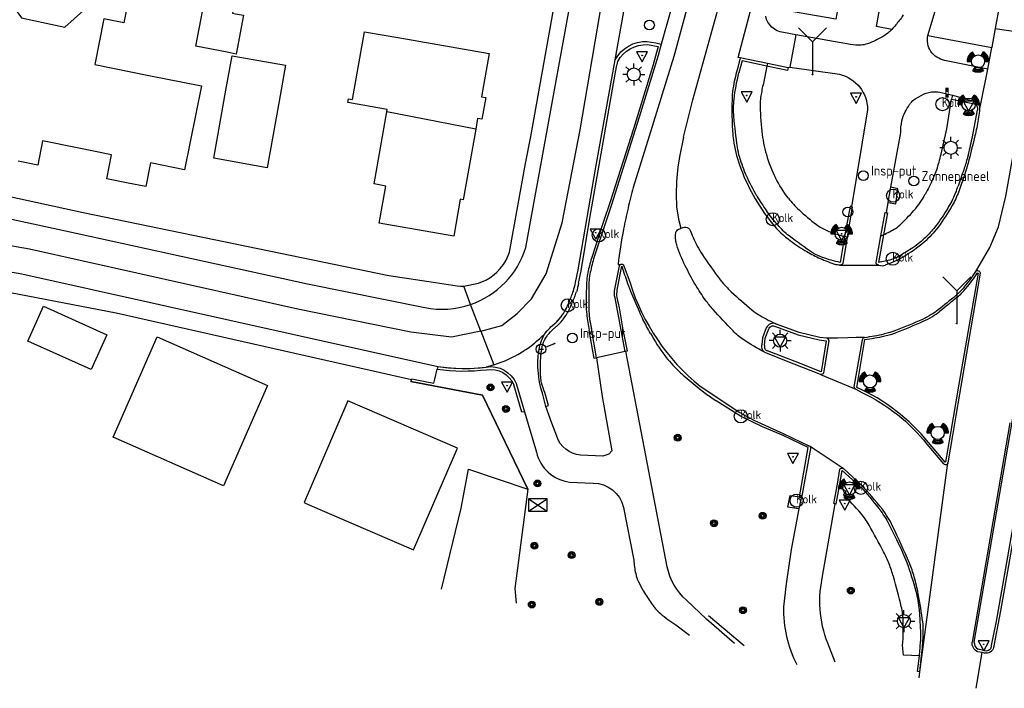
# Model space of a CAD drawing. Extents: x 165936 to 168490, y 440742 to 446306.
# Tile 3 of 78: x 167974 to 168064, y 440789 to 440850. Entities that reach past the tile are written whole.
import ezdxf

# ---------------------------------------------------------------- set-up
doc = ezdxf.new("R2010")
doc.units = 0
doc.header["$LTSCALE"] = 4
doc.layers.get('0').update_dxf_attribs({"linetype": 'CONTINUOUS'})
for name, color, linetype in [('G_OTD', 32, 'CONTINUOUS'), ('G_OWG', 6, 'CONTINUOUS'), ('G_PND', 1, 'CONTINUOUS'), ('G_WGD', 7, 'CONTINUOUS'), ('G_WGI', 1, 'CONTINUOUS'), ('LSHD', 3, 'CONTINUOUS'), ('LVGO', 3, 'CONTINUOUS'), ('PVGO', 102, 'CONTINUOUS')]:
    doc.layers.add(name, color=color, linetype=linetype)
for name, color, linetype, true_color in [('PBRD', 7, 'CONTINUOUS', 0xbd2877), ('PINS', 7, 'CONTINUOUS', 0xbd2877), ('PKST', 7, 'CONTINUOUS', 0xbd2877), ('PPAL', 7, 'CONTINUOUS', 0xbd2877), ('PPUT', 7, 'CONTINUOUS', 0xbd2877)]:
    doc.layers.add(name, color=color, linetype=linetype, true_color=true_color)
doc.styles.add('ISO', font='ISO')
doc.styles.get("Standard").update_dxf_attribs({"font": 'ISO'})
doc.linetypes.add('HAAG', pattern='A,0.25,-0.25,[151,BLOK.SHX,S=0.25,R=0,X=0,Y=0],-0.25,0.25', length=1)

# ---------------------------------------------------------------- blocks, each defined once
blk = doc.blocks.new('kolk')
at = {"color": 0}
blk.add_circle((0, 0), 0.6, dxfattribs=at)
at = {"color": 0, "linetype": 'Continuous', "style": 'ISO'}
blk.add_attdef('KOLK', (-0.043, -0.262), '', height=0.8, dxfattribs=at)
blk = doc.blocks.new('drukknoppaal')
at = {"linetype": 'ByBlock', "lineweight": -2}
h = blk.add_hatch(color=0, dxfattribs=at)
h.dxf.hatch_style = 1
h.paths.add_polyline_path([(0.15, 0.8), (-0.15, 0.8), (-0.15, -0.1), (0, -0.1, -0.414214), (-0.1, 0, -1), (0.1, 0, -0.414214), (0, -0.1), (0.15, -0.1)])
h.paths.add_polyline_path([(-0.1, 0.3, -1), (0.1, 0.3, -1)], flags=16)
at = {"linetype": 'ByBlock', "lineweight": -2, "true_color": 0x681648}
h = blk.add_hatch(color=219, dxfattribs=at)
h.dxf.hatch_style = 1
h.paths.add_polyline_path([(0.1, 0, 1), (-0.1, 0, 1)])
at = {"color": 0, "linetype": 'ByBlock', "lineweight": -2}
blk.add_attdef('DRUKKNOPPAAL', (0.5, 0.35), '', height=0.5, dxfattribs=at)
blk = doc.blocks.new('verkeersbord')
at = {"color": 0}
for p, q in [((0.502, 0.322), (-0.504, 0.322)), ((-0.504, 0.322), (-0.001, -0.6)), ((-0.001, -0.6), (0.502, 0.322))]:
    blk.add_line(p, q, dxfattribs=at)
blk = doc.blocks.new('verkeerslicht')
at = {"color": 0, "linetype": 'Continuous'}
for p, q in [((-0.996, 0), (-0.6, 0)), ((-0.3, 0.519), (-0.498, 0.863)), ((0.3, 0.519), (0.498, 0.863)), ((0.6, 0), (0.996, 0)), ((-0.3, -0.519), (-0.498, -0.863)), ((0.3, -0.519), (0.498, -0.863))]:
    blk.add_line(p, q, dxfattribs=at)
at = {"color": 0}
blk.add_circle((0, 0), 0.6, dxfattribs=at)
at = {"color": 0, "linetype": 'Continuous'}
for radius, start, end in [(0.996, 119.99849, 179.99351), (0.897, 119.99889, 179.99279), (0.797, 119.99938, 179.99189), (0.697, 120.00002, 179.99073), (0.697, 0.00927, 59.99998), (0.797, 0.00811, 60.00062), (0.897, 0.00721, 60.00111), (0.996, 0.00649, 60.00151), (0.996, 240.00151, 299.99849), (0.897, 240.00111, 299.99889), (0.797, 240.00062, 299.99938), (0.697, 239.99998, 300.00002)]:
    blk.add_arc((0, 0), radius, start, end, dxfattribs=at)
blk = doc.blocks.new('zonnepaneel')
at = {"color": 0}
blk.add_circle((0, 0), 0.45, dxfattribs=at)
at = {"color": 0, "style": 'ISO'}
blk.add_attdef('ZONNEPANEEL', (0.7, 0), '', height=0.9, dxfattribs=at)
blk = doc.blocks.new('lichtmast')
at = {"color": 0}
for p, q in [((0, 0.6), (0, 1)), ((-0.6, 0), (-1, 0)), ((-0.707, 0.707), (-0.424, 0.424)), ((0.424, 0.424), (0.707, 0.707)), ((0.6, 0), (1, 0)), ((-0.424, -0.424), (-0.707, -0.707)), ((0, -0.6), (0, -1)), ((0.424, -0.424), (0.707, -0.707))]:
    blk.add_line(p, q, dxfattribs=at)
blk.add_circle((0, 0), 0.6, dxfattribs=at)
blk = doc.blocks.new('verkeersbord-pl')
at = {"linetype": 'Continuous'}
blk.add_circle((0, 0), 0.03, dxfattribs=at)
blk = doc.blocks.new('wegwijzer')
at = {"color": 0}
for q in [(-0.424, 1.424), (0.424, 1.424), (0, 0)]:
    blk.add_line((0, 1), q, dxfattribs=at)
blk = doc.blocks.new('boom')
at = {"color": 0}
for radius in [0.315, 0.225, 0.135]:
    blk.add_circle((0, 0), radius, dxfattribs=at)
blk = doc.blocks.new('verkeersteller')
at = {"color": 0}
blk.add_circle((0, 0), 0.45, dxfattribs=at)
blk = doc.blocks.new('klok')
at = {"color": 0}
blk.add_circle((0, 0), 0.45, dxfattribs=at)
at = {"style": 'ISO'}
blk.add_attdef('KLOK', (0.7, 0), '', height=0.9, dxfattribs=at)
blk = doc.blocks.new('aanduidingsbord')
at = {"color": 0}
for p, q in [((-0.811, -0.333), (0, 0)), ((-1.446, -0.504), (-1.008, -0.504))]:
    blk.add_line(p, q, dxfattribs=at)
blk.add_circle((-1.227, -0.504), 0.45, dxfattribs=at)
blk = doc.blocks.new('schk.dwg')
for p, q in [((0.861, 0.557), (-0.861, 0.557)), ((-0.861, 0.557), (-0.861, -0.557)), ((0.861, -0.557), (0.861, 0.557)), ((-0.861, -0.557), (0.861, -0.557))]:
    blk.add_line(p, q)
at = {"linetype": 'Continuous'}
for p, q in [((-0.861, 0.557), (0.861, -0.557)), ((-0.861, -0.557), (0.861, 0.557))]:
    blk.add_line(p, q, dxfattribs=at)

msp = doc.modelspace()

# ---------------------------------------------------------------- linework, layer by layer
at = {"layer": 'G_OTD', "linetype": 'Continuous', "transparency": 33554687}
for points in [[(167972.558, 440852.078), (167973.849, 440850.262), (167976.116, 440849.78), (167977.827, 440849.416), (167979.507, 440850.922), (167980.239, 440854.428), (167982.061, 440854.105), (167984.013, 440853.758), (167983.195, 440849.792), (167981.391, 440850.176), (167980.554, 440845.996), (167985.495, 440845.004), (167990.297, 440844.04), (167988.76, 440836.387), (167985.639, 440837.014), (167985.204, 440834.844), (167983.595, 440835.167), (167981.649, 440835.558), (167982.09, 440837.757), (167978.939, 440838.39), (167975.787, 440839.024), (167975.339, 440836.792), (167973.547, 440837.153)], [(167993.461, 440846.956), (167992.646, 440847.113), (167989.798, 440847.662), (167990.93, 440853.547), (167993.594, 440853.035), (167993.144, 440850.694), (167993.408, 440850.643), (167994.143, 440850.501), (167993.461, 440846.956)], [(167991.428, 440837.429), (167992.544, 440843.668), (167993.105, 440846.8), (167997.996, 440845.925), (167997.409, 440842.641), (167996.321, 440836.554), (167991.428, 440837.429)], [(167981.647, 440821.303), (167980.21, 440818.123), (167974.428, 440820.735), (167975.865, 440823.915), (167981.647, 440821.303)], [(167996.343, 440816.669), (167992.318, 440807.519), (167982.219, 440811.96), (167986.244, 440821.11), (167996.343, 440816.669)]]:
    msp.add_lwpolyline(points, dxfattribs=at)
at = {"layer": 'G_OWG', "linetype": 'Continuous', "transparency": 33554687}
for points in [[(168042.037, 440846.079), (168041.986, 440845.84)], [(168041.986, 440845.84), (168041.661, 440844.295)], [(168057.903, 440837.798), (168058.44, 440840.132), (168058.859, 440842.847)], [(168058.932, 440843.212), (168058.916, 440843.084), (168058.859, 440842.847)], [(168053.058, 440833.384), (168053.755, 440833.273), (168053.934, 440834.655), (168053.301, 440834.78)], [(168049.317, 440830.231), (168049.082, 440830.287)], [(168052.403, 440830.338), (168052.644, 440830.445)], [(168041.926, 440821.93), (168041.587, 440821.04), (168041.527, 440820.383)], [(168020.126, 440807.187), (168015.993, 440815.784), (168010.725, 440816.784), (168009.426, 440817.031), (168009.487, 440817.181)], [(168012.233, 440798.061), (168014.047, 440805.453), (168014.701, 440809.023), (168020.126, 440807.187)], [(168048.227, 440805.856), (168048.312, 440805.856), (168048.616, 440807.495)], [(168048.975, 440806.662), (168049.229, 440806.969), (168048.616, 440807.495)], [(168020.126, 440807.187), (168018.941, 440798.119), (168019.076, 440796.794)], [(168044.911, 440805.398), (168043.902, 440805.549), (168044.115, 440806.615), (168044.967, 440806.516)], [(168045.103, 440806.406), (168044.951, 440806.426), (168044.967, 440806.516)], [(168055.919, 440791.972), (168054.463, 440792.043), (168054.388, 440792.956)], [(168055.973, 440790.528), (168055.754, 440790.54), (168055.919, 440791.972)]]:
    msp.add_lwpolyline(points, dxfattribs=at)
for points in [[(168041.661, 440844.295, 0.019737), (168041.426, 440843.126)], [(168041.372, 440842.507, 0.033069), (168041.509, 440839.877)], [(168041.426, 440843.126, 0.035692), (168041.372, 440842.507)], [(168041.509, 440839.877, 0.040365), (168041.934, 440837.767)], [(168041.934, 440837.767, 0.046748), (168042.765, 440835.648)], [(168057.503, 440836.384, 0.021497), (168057.903, 440837.798)], [(168057.153, 440835.526, 0.034868), (168057.503, 440836.384)], [(168043.947, 440833.784, -0.048509), (168042.765, 440835.648)], [(168057.153, 440835.526, -0.007437), (168056.443, 440834.132)], [(168043.947, 440833.784, 0.038883), (168044.916, 440832.722)], [(168055.581, 440832.842, 0.04035), (168056.121, 440833.571)], [(168056.121, 440833.571, 0.017256), (168056.443, 440834.132)], [(168044.916, 440832.722, 0.026423), (168046.516, 440831.372)], [(168054.263, 440831.443, 0.019522), (168055.581, 440832.842)], [(168046.516, 440831.372, 0.062058), (168047.454, 440830.83)], [(168047.454, 440830.83, 0.03888), (168049.082, 440830.287)], [(168052.644, 440830.445, 0.030639), (168053.737, 440831.031)], [(168053.737, 440831.031, 0.057497), (168054.263, 440831.443)], [(168042.87, 440822.284, 0.432552), (168041.926, 440821.93)], [(168041.758, 440819.719, -0.302745), (168041.527, 440820.383)], [(168050.557, 440805.004, 0.027777), (168048.975, 440806.662)], [(168051.32, 440803.919, 0.047497), (168050.557, 440805.004)], [(168052.648, 440801.473, 0.01061), (168051.32, 440803.919)], [(168053.147, 440800.385, 0.024683), (168052.648, 440801.473)], [(168053.549, 440799.214, 0.025803), (168053.147, 440800.385)], [(168054.267, 440796.476, 0.010969), (168053.549, 440799.214)], [(168054.438, 440795.206, 0.049556), (168054.267, 440796.476)], [(168054.388, 440792.956, 0.02845), (168054.438, 440795.206)]]:
    msp.add_lwpolyline(points, format="xyb", dxfattribs=at)
at = {"layer": 'G_PND', "linetype": 'Continuous', "transparency": 33554687}
for points in [[(168007.231, 440841.665), (168007.273, 440841.902), (168003.689, 440842.532), (168003.746, 440842.857), (168004.12, 440842.792), (168005.212, 440848.996), (168008.421, 440848.432), (168016.587, 440846.996), (168015.891, 440843.052), (168016.286, 440842.982), (168015.937, 440841.006), (168015.543, 440841.076), (168015.37, 440840.097)], [(168015.37, 440840.097), (168014.232, 440833.641), (168013.953, 440833.69), (168013.359, 440830.309), (168006.555, 440831.506), (168007.151, 440834.898), (168006.075, 440835.087), (168007.231, 440841.665)], [(168015.37, 440840.097), (168007.231, 440841.665)], [(168013.69, 440810.958), (168003.68, 440815.263), (167999.684, 440805.974), (168000, 440805.838), (168009.693, 440801.67), (168013.69, 440810.958)]]:
    msp.add_lwpolyline(points, dxfattribs=at)
at = {"layer": 'G_WGD', "linetype": 'Continuous', "transparency": 33554687}
for points in [[(168056.683, 440848.663), (168057.543, 440851.49), (168059.314, 440856.89), (168060.229, 440860.974), (168061.398, 440867.557), (168062.539, 440873.478), (168065.258, 440889.456), (168067.198, 440899.491), (168068.887, 440908.145), (168071.003, 440917.646), (168075.098, 440934.115), (168075.166, 440934.419)], [(168014.279, 440825.759), (168015.62, 440826.007), (168016.301, 440826.302), (168016.668, 440826.521), (168017.047, 440826.803), (168017.283, 440827.012), (168017.608, 440827.355), (168017.896, 440827.73), (168018.144, 440828.133), (168018.349, 440828.559), (168018.46, 440828.854), (168019.925, 440836.941), (168020.416, 440839.408), (168023.655, 440857.677), (168026.36, 440872.741)], [(168019.957, 440829.295), (168026.204, 440863.602), (168027.79, 440872.485)], [(168015.832, 440821.626), (168017.747, 440822.153), (168019.148, 440823.258), (168020.476, 440824.585), (168021.803, 440826.869), (168023.282, 440831.542), (168024.904, 440840.017), (168030.381, 440872.022)], [(168034.37, 440839.354), (168035.225, 440842.776), (168038.265, 440853.777), (168042.561, 440870.303)], [(168066.128, 440867.569), (168065.583, 440864.286), (168062.852, 440849.288)], [(168039.533, 440846.606), (168039.366, 440846.639), (168042.197, 440857.389)], [(168035.489, 440854.148), (168033.477, 440846.736), (168031.217, 440839.442), (168029.771, 440834.762)], [(168028.113, 440846.418), (168029.266, 440852.907), (168029.339, 440853.318)], [(168053.397, 440849.21), (168051.997, 440849.463), (168052.425, 440851.856), (168048.717, 440852.545), (168048.289, 440850.133), (168042.291, 440851.17)], [(168033.358, 440851.515), (168032.319, 440847.851)], [(168044.618, 440848.714), (168043.49, 440848.935)], [(168044.618, 440848.714), (168044.07, 440845.751)], [(168049.628, 440847.826), (168044.618, 440848.714)], [(168061.088, 440827.078), (168061.482, 440827.768), (168062.355, 440829.29), (168063.157, 440831.161), (168063.826, 440833.969), (168065.142, 440841.253), (168066.368, 440848.767)], [(168062.852, 440849.288), (168062.573, 440847.758)], [(168062.852, 440849.288), (168066.368, 440848.767)], [(168032.319, 440847.851), (168032.054, 440846.817), (168030.318, 440841.182), (168027.733, 440833.084), (168026.146, 440828.244)], [(168031.052, 440848.098), (168031.844, 440847.989), (168032.319, 440847.851)], [(168056.683, 440848.663), (168062.535, 440847.55)], [(168062.178, 440845.57), (168062.535, 440847.55)], [(168062.573, 440847.758), (168062.535, 440847.55)], [(168024.492, 440826.085), (168024.733, 440827.25), (168026.349, 440836.606), (168028.113, 440846.418)], [(168039.533, 440846.606), (168039.324, 440845.726)], [(168042.037, 440846.079), (168039.533, 440846.606)], [(168043.93, 440845.68), (168042.037, 440846.079)], [(168062.178, 440845.57), (168058.222, 440846.375)], [(168044.07, 440845.751), (168043.93, 440845.68)], [(168044.07, 440845.751), (168048.61, 440845.105)], [(168061.564, 440842.556), (168062.178, 440845.57)], [(168057.774, 440843.482), (168058.932, 440843.212)], [(168058.932, 440843.212), (168060.893, 440842.66)], [(168061.416, 440841.827), (168061.564, 440842.556)], [(168051.177, 440841.862), (168049.707, 440833)], [(168053.301, 440834.78), (168054.22, 440839.774)], [(168034.37, 440839.354), (168034.028, 440837.715), (168033.842, 440836.636), (168033.707, 440835.322), (168033.691, 440834.143), (168033.724, 440832.997), (168033.896, 440831.87), (168034.125, 440831.034)], [(167937.943, 440833.481), (167951.595, 440834.535), (167961.354, 440835.845), (167968.722, 440834.774), (167970.11, 440834.506), (167979.478, 440832.479), (168007.425, 440826.734), (168011.678, 440826.074), (168013.666, 440825.782), (168013.981, 440825.76), (168014.279, 440825.759)], [(168053.058, 440833.384), (168053.301, 440834.78)], [(167938, 440831.898), (167938.8, 440831.822), (167946.403, 440832.097), (167960.809, 440833.262), (167963.843, 440833.337), (167966.871, 440833.171), (167977.871, 440830.808), (168000, 440825.973), (168010.712, 440823.793)], [(168049.707, 440833), (168049.788, 440832.985), (168049.317, 440830.231)], [(168052.904, 440832.463), (168053.058, 440833.384)], [(168052.403, 440830.338), (168052.794, 440832.483), (168052.904, 440832.463)], [(168015.832, 440821.626), (168013.144, 440821.089), (168009.434, 440821.545), (167999.102, 440823.645), (167974.594, 440829.125), (167966.544, 440830.532), (167961.23, 440830.712), (167951.053, 440829.857), (167937.898, 440829.428)], [(168034.013, 440830.996), (168034.125, 440831.034)], [(168034.125, 440831.034), (168034.441, 440831.141)], [(168033.643, 440829.934), (168033.637, 440830.125), (168033.632, 440830.237), (168033.623, 440830.359)], [(168049.317, 440830.231), (168048.906, 440827.824)], [(168051.963, 440827.925), (168052.403, 440830.338)], [(167937.792, 440827.062), (167940.325, 440826.948), (167944.97, 440827.174), (167962.187, 440828.478), (167965.094, 440828.258), (167967.766, 440827.943), (167973.872, 440826.864), (168011.908, 440818.41)], [(168028.09, 440825.488), (168028.522, 440827.593)], [(168028.376, 440827.735), (168028.579, 440827.717)], [(168028.901, 440827.616), (168029.474, 440826.065)], [(168048.643, 440827.679), (168048.788, 440827.678)], [(168048.788, 440827.678), (168052.211, 440827.666)], [(168009.487, 440817.181), (167982.515, 440823.272), (167970.448, 440825.607), (167967.502, 440826.313), (167963.858, 440826.84), (167962.551, 440826.769), (167960.836, 440826.676), (167957.351, 440826.488), (167941.785, 440825.205), (167939.753, 440825.182), (167937.721, 440825.216)], [(168061.469, 440826.928), (168059.594, 440815.878), (168059.26, 440813.922)], [(168014.879, 440824.069), (168014.279, 440825.759)], [(168029.019, 440819.775), (168028.651, 440821.741), (168028.101, 440824.677)], [(168015.832, 440821.626), (168014.879, 440824.069)], [(168023.579, 440823.587), (168023.715, 440823.866)], [(168022.722, 440822.442), (168022.913, 440822.642), (168022.957, 440822.688), (168023.172, 440822.952)], [(168021.714, 440821.442), (168021.936, 440821.705), (168021.984, 440821.762), (168022.279, 440822.059)], [(168022.279, 440822.059), (168022.411, 440822.176), (168022.547, 440822.289)], [(168026.407, 440819.189), (168025.937, 440821.877)], [(168042.871, 440822.287), (168042.87, 440822.284)], [(168047.466, 440820.986), (168046.811, 440821.068), (168044.919, 440821.529), (168042.87, 440822.284)], [(168067.949, 440822.419), (168066.795, 440815.746), (168063.327, 440796.094), (168062.713, 440792.896)], [(168015.832, 440821.626), (168017.025, 440818.568)], [(168017.025, 440818.568), (168017.707, 440818.797), (168017.875, 440818.863), (168018.106, 440818.955), (168018.672, 440819.217), (168018.805, 440819.288), (168018.933, 440819.356), (168019.222, 440819.51), (168019.755, 440819.833), (168019.834, 440819.887), (168019.937, 440819.957), (168020.27, 440820.185), (168020.764, 440820.565), (168020.805, 440820.6), (168020.895, 440820.678), (168021.236, 440820.972), (168021.321, 440821.054), (168021.685, 440821.405)], [(168021.685, 440821.405), (168021.625, 440821.322)], [(168021.685, 440821.405), (168021.699, 440821.424), (168021.714, 440821.442)], [(168050.906, 440821.073), (168050.146, 440821.055), (168049.387, 440821.037), (168048.426, 440821.012), (168047.466, 440820.986)], [(168049.963, 440816.548), (168050.724, 440820.849)], [(168047.651, 440820.792), (168047.156, 440817.815)], [(168026.407, 440819.189), (168026.938, 440815.657), (168027.815, 440810.694), (168027.523, 440810.404), (168026.992, 440810.224), (168024.951, 440810.304)], [(168029.019, 440819.775), (168026.407, 440819.189)], [(168029.093, 440819.819), (168029.019, 440819.775)], [(168032.88, 440800.107), (168029.523, 440817.58), (168029.093, 440819.819)], [(168046.88, 440817.689), (168044.474, 440818.632), (168041.956, 440819.618), (168041.758, 440819.719)], [(168009.487, 440817.181), (168009.53, 440817.285), (168010.762, 440817.051), (168011.55, 440816.901), (168011.641, 440817.246), (168011.853, 440818.171)], [(168011.908, 440818.41), (168011.853, 440818.171)], [(168011.908, 440818.41), (168012.642, 440818.316), (168012.885, 440818.296), (168013.102, 440818.279), (168013.38, 440818.256), (168014.119, 440818.231), (168014.607, 440818.237), (168014.72, 440818.238), (168014.859, 440818.24), (168015.598, 440818.284), (168016.334, 440818.362)], [(168017.025, 440818.568), (168016.76, 440818.48), (168016.743, 440818.474), (168016.334, 440818.362)], [(168046.88, 440817.689), (168050.104, 440816.331)], [(168019.073, 440816.841), (168019.819, 440814.255)], [(168035.878, 440816.61), (168039.494, 440814.206), (168040.791, 440813.511), (168043.543, 440812.268), (168045.825, 440811.168)], [(168050.104, 440816.331), (168050.662, 440816.03)], [(168021.787, 440814.748), (168021.462, 440815.961)], [(168022.771, 440812.058), (168022.332, 440813.229), (168021.787, 440814.748)], [(168019.819, 440814.255), (168020.919, 440810.589)], [(168059.26, 440813.922), (168058.949, 440812.104), (168058.524, 440809.621)], [(168064.193, 440813.248), (168060.733, 440793.236)], [(168045.96, 440810.916), (168045.153, 440806.408), (168045.103, 440806.406)], [(168048.949, 440809.104), (168045.939, 440811.092)], [(168056.608, 440811.325), (168058.126, 440809.528)], [(168055.973, 440790.528), (168058.53, 440809.62), (168058.524, 440809.621)], [(168048.422, 440807.662), (168048.66, 440809.015)], [(168050.563, 440807.629), (168049.001, 440809.07)], [(168023.953, 440807.852), (168026.106, 440807.761)], [(168048.227, 440805.856), (168048.109, 440805.886), (168048.422, 440807.662)], [(168028.869, 440805.537), (168029.809, 440800.714)], [(168045.103, 440806.406), (168044.911, 440805.398)], [(168047.031, 440799.057), (168048.227, 440805.856)], [(168044.911, 440805.398), (168044.203, 440801.679), (168043.742, 440798.556), (168043.506, 440796.464)], [(168039.027, 440793.098), (168036.453, 440795.312), (168034.64, 440797.062)], [(168033.669, 440794.817), (168034.921, 440793.858)], [(168048.225, 440791.394), (168047.705, 440792.744)], [(168056.116, 440791.962), (168056.17, 440792.506)], [(168061.096, 440789.009), (168061.666, 440792.273)], [(168061.666, 440792.273), (168061.269, 440792.353)], [(168061.878, 440792.231), (168061.666, 440792.273)], [(168055.973, 440790.528), (168056.116, 440791.962)], [(168055.888, 440789.974), (168055.973, 440790.528)]]:
    msp.add_lwpolyline(points, dxfattribs=at)
for points in [[(168054.423, 440850.526, -0.040278), (168054.1, 440850.038)], [(168043.49, 440848.935, -0.332679), (168041.872, 440850.413)], [(168054.1, 440850.038, -0.021465), (168053.397, 440849.21)], [(168053.397, 440849.21, -0.071793), (168052.595, 440848.562)], [(168028.113, 440846.418, -0.292529), (168031.052, 440848.098)], [(168050.596, 440847.775, -0.046467), (168049.628, 440847.826)], [(168051.163, 440847.886, -0.076031), (168050.596, 440847.775)], [(168052.595, 440848.562, -0.047459), (168051.163, 440847.886)], [(168058.222, 440846.375, -0.416313), (168056.683, 440848.663)], [(168039.324, 440845.726, 0.023443), (168038.918, 440844.025)], [(168048.61, 440845.105, -0.349394), (168051.177, 440841.862)], [(168038.918, 440844.025, 0.039524), (168038.803, 440842.992)], [(168055.647, 440842.937, -0.039755), (168056.537, 440843.37)], [(168056.537, 440843.37, -0.07205), (168057.035, 440843.488)], [(168057.035, 440843.488, -0.048722), (168057.774, 440843.482)], [(168038.803, 440842.992, 0.016302), (168038.801, 440840.661)], [(168055.021, 440842.341, -0.046849), (168055.227, 440842.603)], [(168055.227, 440842.603, -0.071594), (168055.647, 440842.937)], [(168060.893, 440842.66, -0.370405), (168061.416, 440841.827)], [(168054.316, 440840.855, -0.075197), (168054.617, 440841.668)], [(168054.617, 440841.668, -0.017697), (168055.021, 440842.341)], [(168061.4, 440841.751, -0.007716), (168061.156, 440840.214)], [(168061.416, 440841.827, -0.0252), (168061.4, 440841.751)], [(168038.801, 440840.661, 0.024459), (168038.927, 440839.111)], [(168054.22, 440839.774, -0.059312), (168054.316, 440840.855)], [(168061.156, 440840.214, -0.017494), (168060.999, 440839.48)], [(168038.927, 440839.111, 0.05291), (168039.471, 440836.842)], [(168060.999, 440839.48, -0.001827), (168060.443, 440837.293)], [(168060.443, 440837.293, -0.006848), (168060.277, 440836.675)], [(168039.471, 440836.842, 0.040098), (168040.714, 440834.072)], [(168060.277, 440836.675, -0.011292), (168060.038, 440835.897)], [(168060.038, 440835.897, -0.006729), (168059.512, 440834.387)], [(168029.771, 440834.762, 0.009569), (168029.287, 440832.871)], [(168059.512, 440834.387, -0.045313), (168058.914, 440833.108)], [(168040.714, 440834.072, 0.045761), (168042.486, 440831.451)], [(168029.287, 440832.871, 0.010556), (168028.881, 440830.962)], [(168058.914, 440833.108, -0.027493), (168057.63, 440831.151)], [(168028.881, 440830.962, 0.017062), (168028.376, 440827.735)], [(168033.649, 440830.593, -0.055554), (168033.693, 440830.74)], [(168033.693, 440830.74, -0.123876), (168033.801, 440830.883)], [(168033.801, 440830.883, -0.089373), (168034.013, 440830.996)], [(168034.441, 440831.141, -0.223451), (168034.915, 440830.961)], [(168034.915, 440830.961, 0.019253), (168035.615, 440829.414)], [(168042.486, 440831.451, 0.063276), (168044.145, 440829.886)], [(168057.63, 440831.151, -0.056696), (168056.356, 440829.779)], [(168033.623, 440830.359, -0.033772), (168033.649, 440830.593)], [(168033.738, 440829.525, -0.042132), (168033.643, 440829.934)], [(168044.145, 440829.886, 0.023287), (168045.637, 440828.904)], [(168014.879, 440824.069, 0.239908), (168019.957, 440829.295)], [(168034.515, 440827.614, -0.036279), (168033.738, 440829.525)], [(168035.615, 440829.414, 0.03483), (168036.091, 440828.603)], [(168056.356, 440829.779, -0.044709), (168054.435, 440828.411)], [(168026.146, 440828.244, 0.021153), (168025.804, 440826.84)], [(168036.091, 440828.603, 0.007745), (168037.434, 440826.703)], [(168045.637, 440828.904, 0.03102), (168046.854, 440828.276)], [(168046.854, 440828.276, 0.024202), (168048.257, 440827.734)], [(168054.435, 440828.411, -0.051894), (168052.801, 440827.67)], [(168028.579, 440827.717, 0.170417), (168028.522, 440827.593)], [(168028.579, 440827.717, -0.598903), (168028.901, 440827.616)], [(168035.472, 440825.845, -0.018926), (168034.515, 440827.614)], [(168048.643, 440827.679, -0.091041), (168048.257, 440827.734)], [(168048.788, 440827.678, 0.069642), (168048.85, 440827.73)], [(168048.85, 440827.73, 0.09902), (168048.906, 440827.824)], [(168051.976, 440827.821, -0.104159), (168051.963, 440827.925)], [(168052.022, 440827.749, -0.116721), (168051.976, 440827.821)], [(168052.035, 440827.738, -0.082763), (168052.022, 440827.749)], [(168052.054, 440827.726, -0.077955), (168052.035, 440827.738)], [(168052.211, 440827.666, -0.022764), (168052.054, 440827.726)], [(168052.211, 440827.666, 0.159315), (168052.801, 440827.67)], [(168061.436, 440827.047, 0.502978), (168061.088, 440827.078)], [(168025.804, 440826.84, 0.042083), (168025.721, 440826.102)], [(168037.434, 440826.703, 0.019529), (168038.022, 440825.965)], [(168060.025, 440825.672, 0.026325), (168061.088, 440827.078)], [(168061.436, 440827.047, -0.143476), (168061.469, 440826.928)], [(168024.29, 440825.303, 0.015624), (168024.492, 440826.085)], [(168025.721, 440826.102, 0.008856), (168025.7, 440824.407)], [(168028.101, 440824.677, -0.114669), (168028.09, 440825.488)], [(168029.474, 440826.065, 0.148739), (168035.878, 440816.61)], [(168036.375, 440824.464, -0.02269), (168035.472, 440825.845)], [(168038.022, 440825.965, 0.02781), (168038.73, 440825.235)], [(168060.025, 440825.672, -0.041964), (168059.252, 440824.896)], [(168023.715, 440823.866, 0.005819), (168024.137, 440824.864)], [(168024.137, 440824.864, 0.024467), (168024.29, 440825.303)], [(168037.058, 440823.616, -0.02682), (168036.375, 440824.464)], [(168038.73, 440825.235, 0.011861), (168040.619, 440823.576)], [(168059.252, 440824.896, -0.010562), (168057.634, 440823.581)], [(168010.712, 440823.793, 0.132476), (168014.879, 440824.069)], [(168023.172, 440822.952, 0.036405), (168023.579, 440823.587)], [(168025.7, 440824.407, 0.012238), (168025.733, 440823.18)], [(168038.886, 440821.66, -0.011105), (168037.058, 440823.616)], [(168040.619, 440823.576, 0.044973), (168041.363, 440823.057)], [(168057.634, 440823.581, -0.028014), (168057.007, 440823.146)], [(168025.733, 440823.18, 0.02437), (168025.775, 440822.774)], [(168025.775, 440822.774, 0.010991), (168025.937, 440821.877)], [(168041.363, 440823.057, 0.025359), (168042.871, 440822.287)], [(168056.194, 440822.718, -0.011632), (168053.733, 440821.695)], [(168057.007, 440823.146, -0.032646), (168056.194, 440822.718)], [(168022.547, 440822.289, 0.024689), (168022.722, 440822.442)], [(168021.285, 440820.483, -0.031182), (168021.625, 440821.322)], [(168039.867, 440820.841, -0.051196), (168038.886, 440821.66)], [(168041.758, 440819.719, -0.029561), (168039.867, 440820.841)], [(168047.651, 440820.792, 0.313995), (168047.466, 440820.986)], [(168050.724, 440820.849, -0.374454), (168050.906, 440821.073)], [(168050.906, 440821.073, 0.023215), (168052.713, 440821.387)], [(168053.733, 440821.695, -0.039194), (168052.713, 440821.387)], [(168021.131, 440819.788, -0.051502), (168021.285, 440820.483)], [(168021.045, 440818.95, -0.004724), (168021.131, 440819.788)], [(168016.334, 440818.362, -0.34592), (168019.073, 440816.841)], [(168021.035, 440818.742, -0.019186), (168021.045, 440818.95)], [(168021.051, 440818.363, -0.021182), (168021.035, 440818.742)], [(168021.173, 440817.16, -0.006666), (168021.051, 440818.363)], [(168047.156, 440817.815, -0.392258), (168046.88, 440817.689)], [(168021.248, 440816.735, -0.030067), (168021.173, 440817.16)], [(168021.462, 440815.961, -0.01573), (168021.248, 440816.735)], [(168050.104, 440816.331, -0.279768), (168049.963, 440816.548)], [(168050.662, 440816.03, -0.114623), (168056.608, 440811.325)], [(168024.951, 440810.304, -0.301965), (168022.771, 440812.058)], [(168045.939, 440811.092, 0.190286), (168045.825, 440811.168)], [(168045.939, 440811.092, -0.256106), (168045.96, 440810.916)], [(168020.919, 440810.589, 0.316228), (168023.953, 440807.852)], [(168048.66, 440809.015, -0.391199), (168048.949, 440809.104)], [(168058.524, 440809.621, -0.731157), (168058.126, 440809.528)], [(168048.949, 440809.104, -0.071507), (168049.001, 440809.07)], [(168026.106, 440807.761, -0.351108), (168028.869, 440805.537)], [(168052.532, 440805.36, 0.030655), (168050.563, 440807.629)], [(168053.47, 440803.835, 0.051447), (168052.532, 440805.36)], [(168055.004, 440800.45, 0.011914), (168053.47, 440803.835)], [(168029.809, 440800.714, 0.037408), (168029.987, 440799.483)], [(168055.451, 440799.182, 0.032222), (168055.004, 440800.45)], [(168029.987, 440799.483, 0.059194), (168030.247, 440798.742)], [(168034.64, 440797.062, -0.170058), (168032.88, 440800.107)], [(168030.247, 440798.742, 0.020897), (168030.717, 440797.876)], [(168047.705, 440792.744, -0.155241), (168047.031, 440799.057)], [(168055.815, 440797.633, 0.021807), (168055.451, 440799.182)], [(168030.717, 440797.876, 0.015236), (168031.434, 440796.757)], [(168056.228, 440795.071, 0.013683), (168055.815, 440797.633)], [(168031.434, 440796.757, 0.063576), (168032.25, 440795.843)], [(168032.25, 440795.843, 0.045345), (168033.669, 440794.817)], [(168043.506, 440796.464, 0.127806), (168044.72, 440791.175)], [(168056.276, 440794.202, 0.03907), (168056.228, 440795.071)], [(168056.17, 440792.506, 0.020043), (168056.276, 440794.202)], [(168061.269, 440792.353, -0.33488), (168060.733, 440793.236)], [(168062.696, 440792.742, -0.416727), (168061.878, 440792.231)], [(168062.713, 440792.896, -0.05774), (168062.696, 440792.742)]]:
    msp.add_lwpolyline(points, format="xyb", dxfattribs=at)
at = {"layer": 'G_WGI', "linetype": 'Continuous', "transparency": 33554687}
for points in [[(168031.077, 440847.818), (168032.055, 440847.654), (168031.557, 440845.878), (168029.774, 440840.129), (168027.666, 440833.447), (168027.028, 440831.55), (168025.945, 440828.264)], [(168024.776, 440826.021), (168025.013, 440827.157), (168025.808, 440831.948), (168026.733, 440837.311), (168027.967, 440844.266), (168028.245, 440845.781), (168028.345, 440846.286)], [(168041.986, 440845.84), (168039.711, 440846.339), (168039.418, 440845.228)], [(168043.93, 440845.68), (168043.878, 440845.451), (168042.085, 440845.818), (168041.986, 440845.84)], [(168058.859, 440842.847), (168060.815, 440842.434)], [(168061.202, 440841.839), (168060.707, 440839.247)], [(168060.931, 440793.213), (168064.899, 440816.163), (168069.089, 440840.098), (168069.261, 440841.078), (168070.912, 440840.775), (168066.649, 440816.257), (168062.938, 440795.15), (168062.486, 440792.921)], [(168049.707, 440833), (168049.602, 440833.055), (168049.082, 440830.287)], [(168052.904, 440832.463), (168052.999, 440832.449), (168052.644, 440830.445)], [(168049.082, 440830.287), (168048.69, 440827.912)], [(168052.644, 440830.445), (168052.184, 440827.905)], [(168028.308, 440825.417), (168028.716, 440827.566)], [(168061.242, 440826.961), (168061.28, 440826.934), (168059.528, 440816.79), (168058.733, 440812.141), (168058.313, 440809.686), (168058.284, 440809.679), (168056.761, 440811.46)], [(168029.093, 440819.819), (168029.25, 440819.849), (168028.855, 440821.769), (168028.513, 440823.771), (168028.291, 440824.718)], [(168029.617, 440825.064), (168030.292, 440823.462), (168030.396, 440823.225)], [(168041.764, 440820.339), (168041.823, 440820.985), (168042.149, 440821.841)], [(168042.774, 440822.064), (168044.849, 440821.299), (168046.767, 440820.832), (168047.401, 440820.752), (168046.931, 440817.927), (168044.562, 440818.856), (168042.037, 440819.845)], [(168026.407, 440819.189), (168026.19, 440819.151), (168025.747, 440821.697)], [(168050.197, 440816.498), (168050.924, 440820.88)], [(168019.819, 440814.255), (168019.569, 440814.248), (168018.851, 440816.744)], [(168021.787, 440814.748), (168022.025, 440814.834), (168021.673, 440816.029)], [(168044.967, 440806.516), (168045.748, 440810.996), (168043.462, 440812.092), (168041.594, 440812.909), (168039.583, 440813.865), (168037.34, 440815.275)], [(168048.616, 440807.495), (168048.873, 440808.916), (168050.736, 440807.188)], [(168061.913, 440792.424), (168061.302, 440792.571)]]:
    msp.add_lwpolyline(points, dxfattribs=at)
for points in [[(168028.345, 440846.286, -0.278157), (168031.077, 440847.818)], [(168038.983, 440842.821, -0.032874), (168039.418, 440845.228)], [(168038.965, 440841.234, -0.05041), (168038.983, 440842.821)], [(168060.815, 440842.434, -0.486505), (168061.202, 440841.839)], [(168039.288, 440838.451, -0.012615), (168038.965, 440841.234)], [(168060.707, 440839.247, -0.01266), (168060.309, 440837.51)], [(168039.494, 440837.517, -0.036515), (168039.288, 440838.451)], [(168040.126, 440835.814, -0.03151), (168039.494, 440837.517)], [(168060.309, 440837.51, -0.020554), (168059.97, 440836.376)], [(168059.97, 440836.376, -0.002792), (168059.448, 440834.876)], [(168041.064, 440833.985, -0.027639), (168040.126, 440835.814)], [(168059.297, 440834.469, -0.033699), (168058.707, 440833.221)], [(168059.297, 440834.469, 0.00728), (168059.448, 440834.876)], [(168041.064, 440833.985, 0.023534), (168041.938, 440832.641)], [(168042.966, 440831.342, -0.022817), (168041.938, 440832.641)], [(168058.707, 440833.221, -0.02556), (168057.728, 440831.671)], [(168057.728, 440831.671, -0.031282), (168056.914, 440830.66)], [(168044.02, 440830.336, -0.046622), (168042.966, 440831.342)], [(168046.223, 440828.77, -0.025247), (168044.02, 440830.336)], [(168056.914, 440830.66, -0.0306), (168055.952, 440829.726)], [(168055.332, 440829.261, -0.015958), (168054.009, 440828.458)], [(168055.952, 440829.726, -0.034065), (168055.332, 440829.261)], [(168025.945, 440828.264, 0.022893), (168025.61, 440827.005)], [(168047.063, 440828.363, -0.058454), (168046.223, 440828.77)], [(168048.69, 440827.912, -0.032624), (168047.063, 440828.363)], [(168053.358, 440828.18, -0.03139), (168052.184, 440827.905)], [(168054.009, 440828.458, -0.055092), (168053.358, 440828.18)], [(168028.716, 440827.566, 0.007842), (168029.252, 440826.001)], [(168048.643, 440827.679, 0.017716), (168048.755, 440827.689)], [(168048.803, 440827.701, -0.049062), (168048.755, 440827.689)], [(168048.803, 440827.701, 0.145272), (168048.859, 440827.741)], [(168048.906, 440827.824, -0.089698), (168048.859, 440827.741)], [(168052.022, 440827.749, 0.106513), (168052.061, 440827.723)], [(168052.211, 440827.666, -0.021904), (168052.061, 440827.723)], [(168025.514, 440826.286, 0.006121), (168025.476, 440825.301)], [(168025.61, 440827.005, 0.041906), (168025.514, 440826.286)], [(168060.173, 440825.547, 0.026176), (168061.242, 440826.961)], [(168024.776, 440826.021, -0.014671), (168024.57, 440825.221)], [(168028.291, 440824.718, -0.058655), (168028.308, 440825.417)], [(168029.252, 440826.001, 0.013851), (168029.617, 440825.064)], [(168059.377, 440824.748, 0.042007), (168060.173, 440825.547)], [(168023.715, 440823.866, 0.006538), (168024.137, 440824.864)], [(168023.982, 440823.749, 0.006979), (168024.407, 440824.754)], [(168024.137, 440824.864, 0.025883), (168024.29, 440825.303)], [(168024.407, 440824.754, 0.022995), (168024.57, 440825.221)], [(168025.476, 440825.301, 0.005861), (168025.457, 440824.107)], [(168059.377, 440824.748, -0.010526), (168057.753, 440823.429)], [(168023.579, 440823.587, 0.021612), (168023.715, 440823.866)], [(168023.835, 440823.448, 0.022707), (168023.982, 440823.749)], [(168025.457, 440824.107, 0.031406), (168025.51, 440823.183)], [(168022.722, 440822.442, 0.039559), (168023.172, 440822.952)], [(168022.924, 440822.232, 0.039951), (168023.406, 440822.777)], [(168023.406, 440822.777, 0.036593), (168023.835, 440823.448)], [(168025.51, 440823.183, 0.019659), (168025.747, 440821.697)], [(168030.396, 440823.225, 0.016625), (168030.644, 440822.718)], [(168031.348, 440821.425, -0.006396), (168030.644, 440822.718)], [(168056.272, 440822.541, 0.034116), (168057.108, 440822.981)], [(168057.108, 440822.981, 0.028269), (168057.753, 440823.429)], [(168021.714, 440821.442, -0.040605), (168022.279, 440822.059)], [(168021.944, 440821.263, -0.042189), (168022.477, 440821.845)], [(168022.279, 440822.059, -0.015971), (168022.547, 440822.289)], [(168022.477, 440821.845, -0.016993), (168022.729, 440822.061)], [(168022.729, 440822.061, 0.022121), (168022.924, 440822.232)], [(168042.149, 440821.841, -0.436594), (168042.774, 440822.064)], [(168053.803, 440821.515, 0.011536), (168056.272, 440822.541)], [(168021.626, 440820.748, -0.054118), (168021.944, 440821.263)], [(168021.685, 440821.405, -0.029865), (168021.714, 440821.442)], [(168031.348, 440821.425, 0.032428), (168032.647, 440819.423)], [(168050.924, 440820.88, 0.022911), (168052.755, 440821.198)], [(168052.755, 440821.198, 0.039016), (168053.803, 440821.515)], [(168021.31, 440819.127, -0.031001), (168021.454, 440820.226)], [(168021.454, 440820.226, -0.064449), (168021.626, 440820.748)], [(168041.764, 440820.339, 0.423506), (168042.037, 440819.845)], [(168021.288, 440818.458, -0.017967), (168021.31, 440819.127)], [(168032.647, 440819.423, 0.04188), (168033.858, 440818.056)], [(168011.853, 440818.171, 0.065366), (168016.366, 440818.118)], [(168011.908, 440818.41, 0.070037), (168016.334, 440818.362)], [(168016.366, 440818.118, -0.337165), (168018.851, 440816.744)], [(168021.314, 440817.433, -0.011725), (168021.288, 440818.458)], [(168021.392, 440816.914, -0.049839), (168021.314, 440817.433)], [(168033.858, 440818.056, 0.013211), (168034.334, 440817.626)], [(168034.334, 440817.626, 0.004529), (168035.783, 440816.407)], [(168021.673, 440816.029, -0.028595), (168021.392, 440816.914)], [(168035.783, 440816.407, 0.014523), (168036.327, 440815.985)], [(168056.761, 440811.46, 0.116364), (168050.197, 440816.498)], [(168036.327, 440815.985, 0.007616), (168037.34, 440815.275)], [(168050.736, 440807.188, -0.027095), (168052.392, 440805.191)], [(168052.392, 440805.191, -0.043811), (168053.226, 440803.829)], [(168053.226, 440803.829, -0.00682), (168054.417, 440801.345)], [(168054.417, 440801.345, -0.020052), (168054.768, 440800.498)], [(168054.768, 440800.498, -0.024213), (168055.587, 440797.881)], [(168055.587, 440797.881, -0.037994), (168055.893, 440796.19)], [(168055.893, 440796.19, -0.01012), (168055.941, 440795.593)], [(168055.941, 440795.593, -0.004685), (168056.018, 440794.092)], [(168056.018, 440794.092, -0.022613), (168056.016, 440793.296)], [(168055.919, 440791.972, 0.012881), (168056.016, 440793.296)], [(168060.931, 440793.213, 0.316665), (168061.302, 440792.571)], [(168062.486, 440792.921, -0.534671), (168061.913, 440792.424)]]:
    msp.add_lwpolyline(points, format="xyb", dxfattribs=at)
at = {"layer": 'LSHD', "linetype": 'Continuous', "lineweight": -3, "transparency": 33554687}
msp.add_lwpolyline([(168036.655, 440795.665), (168039.911, 440792.934)], dxfattribs=at)
at = {"layer": 'LVGO', "linetype": 'HAAG', "transparency": 33554687}
msp.add_lwpolyline([(168009.426, 440817.031), (168010.725, 440816.784), (168015.993, 440815.784), (168020.126, 440807.187)], dxfattribs=at)

# ---------------------------------------------------------------- block references
at = {"layer": 'PBRD', "transparency": 33554687, "xscale": 3, "yscale": 3, "zscale": 3}
for p in [(168046.154, 440845.076), (168059.334, 440822.337)]:
    msp.add_blockref('wegwijzer', p, dxfattribs=at)
at = {"layer": 'PBRD', "transparency": 33554687}
for name, p in [('verkeersbord', (168030.581, 440846.834)), ('verkeersbord', (168040.14, 440843.167)), ('verkeersbord', (168050.136, 440843.048)), ('verkeersbord', (168060.42, 440842.337)), ('verkeersbord', (168026.338, 440830.635)), ('verkeersbord', (168048.813, 440830.524)), ('verkeersbord', (168043.188, 440820.771)), ('aanduidingsbord', (168022.564, 440820.503)), ('verkeersbord', (168018.23, 440816.665)), ('verkeersbord', (168044.367, 440810.153)), ('verkeersbord', (168049.524, 440807.269)), ('verkeersbord', (168049.094, 440805.879)), ('verkeersbord', (168054.499, 440795.139)), ('verkeersbord', (168061.801, 440793.026))]:
    msp.add_blockref(name, p, dxfattribs=at)
at = {"layer": 'PINS', "transparency": 33554687}
msp.add_blockref('zonnepaneel', (168055.41, 440835.356), dxfattribs=at).add_auto_attribs({'ZONNEPANEEL': 'Zonnepaneel'})
at = {"layer": 'PKST', "transparency": 33554687}
msp.add_blockref('schk.dwg', (168021.043, 440805.751), dxfattribs=at)
at = {"layer": 'PPAL', "transparency": 33554687}
for name, p in [('verkeersteller', (168031.244, 440849.602)), ('verkeerslicht', (168061.278, 440846.284)), ('lichtmast', (168029.81, 440845.093)), ('verkeersbord-pl', (168030.581, 440846.834)), ('verkeersbord-pl', (168046.154, 440845.076)), ('drukknoppaal', (168058.443, 440843.082)), ('verkeersbord-pl', (168040.14, 440843.167)), ('verkeersbord-pl', (168050.136, 440843.048)), ('verkeerslicht', (168060.42, 440842.337)), ('lichtmast', (168058.781, 440838.388)), ('verkeersteller', (168049.378, 440832.529)), ('verkeerslicht', (168048.813, 440830.524)), ('verkeersbord-pl', (168026.338, 440830.635)), ('verkeersbord-pl', (168048.813, 440830.524)), ('lichtmast', (168043.188, 440820.771)), ('verkeersbord-pl', (168059.334, 440822.337)), ('verkeersbord-pl', (168022.564, 440820.503)), ('verkeerslicht', (168051.404, 440817.048)), ('verkeersbord-pl', (168018.23, 440816.665)), ('verkeerslicht', (168057.593, 440812.338)), ('verkeersbord-pl', (168044.367, 440810.153)), ('verkeerslicht', (168049.524, 440807.269)), ('verkeersbord-pl', (168049.524, 440807.269)), ('verkeersbord-pl', (168049.094, 440805.879)), ('lichtmast', (168054.505, 440795.148)), ('verkeersbord-pl', (168061.801, 440793.026))]:
    msp.add_blockref(name, p, dxfattribs=at)
at = {"layer": 'PPUT', "transparency": 33554687}
for name, p, values in [('kolk', (168058.025, 440842.38), {'KOLK': 'Kolk'}), ('klok', (168050.795, 440835.85), {'KLOK': 'Insp-put'}), ('kolk', (168053.514, 440834.019), {'KOLK': 'Kolk'}), ('kolk', (168042.513, 440831.863), {'KOLK': 'Kolk'}), ('kolk', (168026.622, 440830.395), {'KOLK': 'Kolk'}), ('kolk', (168053.482, 440828.253), {'KOLK': 'Kolk'}), ('kolk', (168023.783, 440824.003), {'KOLK': 'Kolk'}), ('klok', (168024.195, 440821.012), {'KLOK': 'Insp-put'}), ('kolk', (168039.596, 440813.859), {'KOLK': 'Kolk'}), ('kolk', (168050.563, 440807.319), {'KOLK': 'Kolk'}), ('kolk', (168044.693, 440806.156), {'KOLK': 'Kolk'})]:
    msp.add_blockref(name, p, dxfattribs=at).add_auto_attribs(values)
at = {"layer": 'PVGO', "transparency": 33554687}
for p in [(168016.719, 440816.495), (168018.126, 440814.531), (168033.828, 440811.897), (168021.011, 440807.724), (168041.59, 440804.768), (168037.142, 440804.088), (168020.738, 440802.031), (168024.13, 440801.178), (168049.653, 440797.94), (168020.493, 440796.661), (168026.672, 440796.909), (168039.795, 440796.144)]:
    msp.add_blockref('boom', p, dxfattribs=at)

doc.saveas('drawing.dxf')
